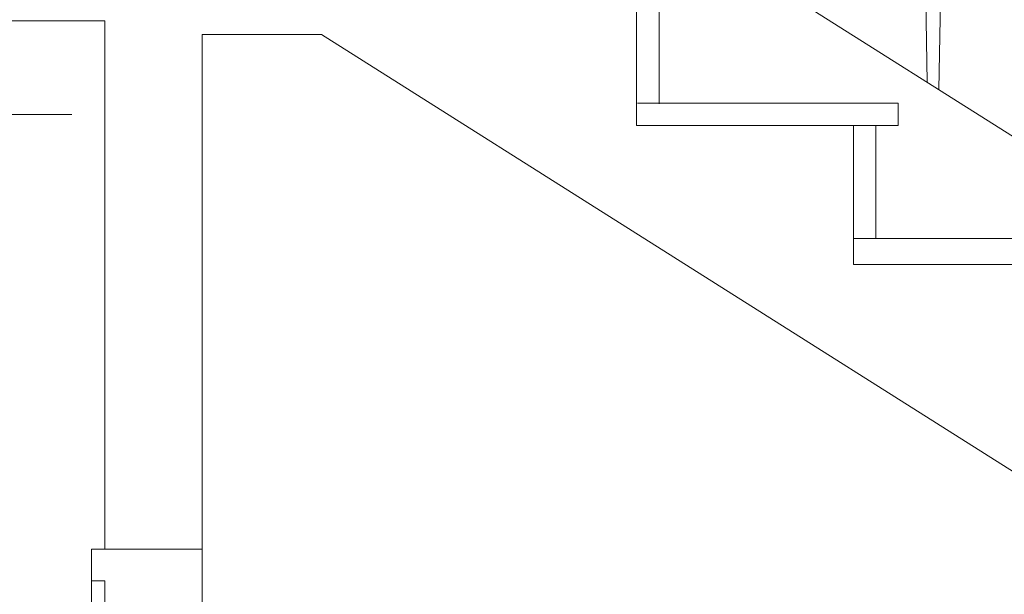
# Model space of a CAD drawing. Header units: millimetres. Extents: x -573548 to 674770, y -246895 to -89040.
# Tile 5 of 93: x 82330 to 83647, y -241011 to -240242. Entities that reach past the tile are written whole.
import ezdxf

# ---------------------------------------------------------------- set-up
doc = ezdxf.new("R2010")
doc.units = ezdxf.units.MM
for name, color, linetype, lineweight in [('A-DRZWI_Nr_pióra__8', 8, 'Continuous', 9), ('AO-RZEDNE_Nr_pióra__2', 8, 'Continuous', 9), ('balustrada drewniana_Nr_pióra__1', 8, 'Continuous', 9), ('DRZWI_Nr_pióra__2', 8, 'Continuous', 9), ('DRZWI_Nr_pióra__8', 8, 'Continuous', 9), ('SCHODY_Nr_pióra__1', 8, 'Continuous', 9), ('SCIANY_KONSTR_Nr_pióra__21', 8, 'Continuous', 9)]:
    doc.layers.add(name, color=color, linetype=linetype, lineweight=lineweight)

# ---------------------------------------------------------------- blocks, each defined once
blk = doc.blocks.new('A$C685D2BB2')
at = {"layer": 'A-DRZWI_Nr_pióra__8'}
for p, q in [((4265.9, 5944), (4413.7, 5944)), ((4413.7, 5944), (4265.9, 5944)), ((4265.9, 5944), (4265.9, 5901.4)), ((4265.9, 5901.4), (4283.7, 5901.4))]:
    blk.add_line(p, q, dxfattribs=at)
at = {"layer": 'AO-RZEDNE_Nr_pióra__2'}
blk.add_lwpolyline([(3782.4, 6302.1), (3782.4, 6650.5), (3642, 6525.4), (4239.7, 6525.4)], dxfattribs=at)
at = {"layer": 'balustrada drewniana_Nr_pióra__1'}
blk.add_line((7670.4, 5122.3), (4720.1, 6987.8), dxfattribs=at)
for points in [[(5383.6, 6568.5), (5381.8, 6677.6), (5381.7, 6679)], [(5399, 6558.8), (5401.1, 6677.6), (5401.1, 6679)]]:
    blk.add_lwpolyline(points, dxfattribs=at)
at = {"layer": 'DRZWI_Nr_pióra__2'}
blk.add_lwpolyline([(4413.7, 5944), (4265.9, 5944), (4265.9, 5901.4), (4283.7, 5901.4), (4283.7, 5863.4), (4413.7, 5863.4)], close=True, dxfattribs=at)
at = {"layer": 'DRZWI_Nr_pióra__8'}
blk.add_line((4265.9, 2932.3), (4265.9, 5901.4), dxfattribs=at)
at = {"layer": 'SCHODY_Nr_pióra__1'}
for p, q in [((4994.9, 6691.4), (4994.9, 6510.5)), ((5024.9, 6691.4), (5024.9, 6539.6)), ((4995.9, 6540.5), (5344.9, 6540.5)), ((5344.9, 6540.5), (5344.9, 6510.5)), ((4994.9, 6510.5), (5344.9, 6510.5)), ((5284.9, 6510.5), (5284.9, 6324.8)), ((5314.9, 6510.5), (5314.9, 6359.6)), ((5284.9, 6359.6), (5634.9, 6359.6)), ((5284.9, 6324.8), (5634.9, 6324.8))]:
    blk.add_line(p, q, dxfattribs=at)
at = {"layer": 'SCIANY_KONSTR_Nr_pióra__21'}
for p, q in [((4994.9, 6510.5), (4994.9, 6691.4)), ((4283.7, 6650.5), (3073.7, 6650.5)), ((4283.7, 5944), (4283.7, 6650.5)), ((4413.7, 5944), (4413.7, 6632.3)), ((4413.7, 6632.3), (4573.3, 6632.3)), ((7393.7, 4849), (4573.3, 6632.3)), ((5284.9, 6510.5), (4994.9, 6510.5)), ((5284.9, 6324.8), (5284.9, 6510.5)), ((5574.9, 6324.8), (5284.9, 6324.8)), ((4283.7, 5944), (4413.7, 5944))]:
    blk.add_line(p, q, dxfattribs=at)

msp = doc.modelspace()

# ---------------------------------------------------------------- block references
at = {"color": 150}
msp.add_blockref('A$C685D2BB2', (78160.5, -246894.6), dxfattribs=at)

doc.saveas('drawing.dxf')
